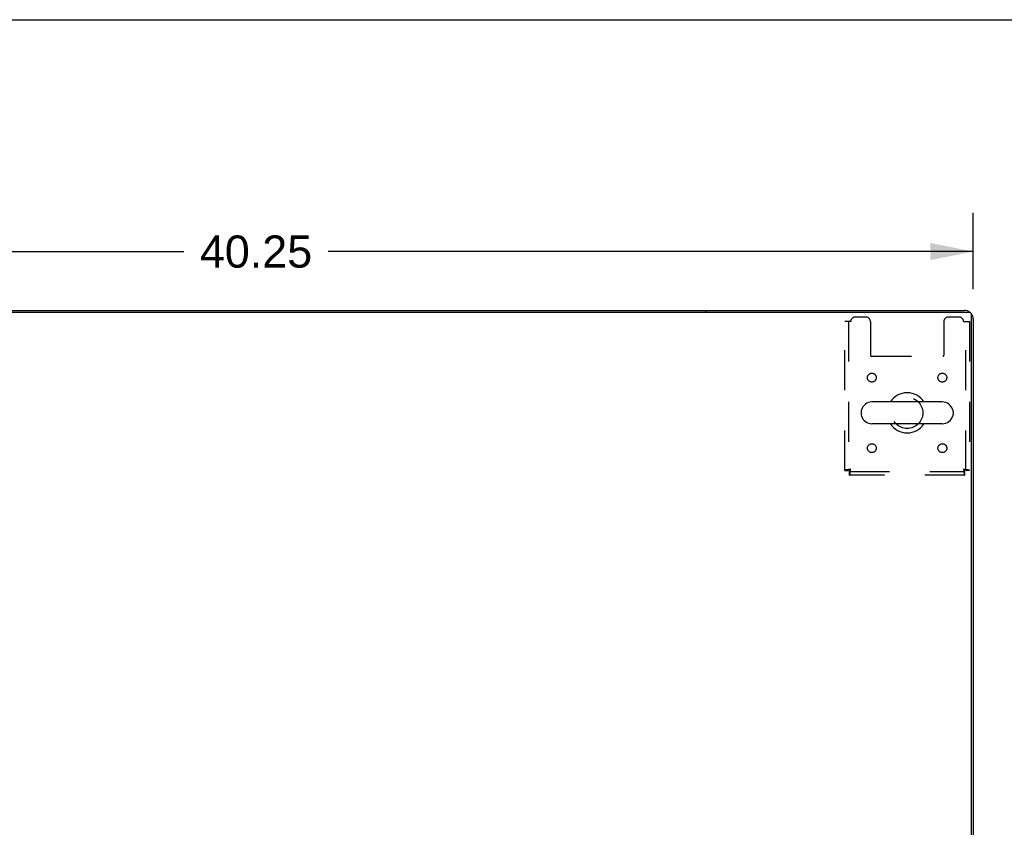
# Model space of a CAD drawing. Header units: inches. Extents: x 0 to 204, y 0 to 132.
# Tile 57 of 113: x 83 to 110, y 110 to 132. Entities that reach past the tile are written whole.
import ezdxf

# ---------------------------------------------------------------- set-up
doc = ezdxf.new("R2010")
doc.units = ezdxf.units.IN
doc.header["$LTSCALE"] = 11.243375
doc.header["$MEASUREMENT"] = 0
doc.linetypes.add('HIDDEN', pattern=[0.2, 0.1, -0.1])
doc.layers.get('0').update_dxf_attribs({"linetype": 'CONTINUOUS'})
doc.layers.add('DEFAULT_2', color=8, linetype='HIDDEN')
doc.layers.add('DIMENSIONS', color=7, linetype='CONTINUOUS')
doc.styles.get("Standard").update_dxf_attribs({"font": 'arial.ttf'})
doc.dimstyles.new('DIMSTYLE_1', dxfattribs={"dimtxt": 0.901875, "dimasz": 1.2025, "dimexe": 0.09, "dimexo": 0.07, "dimgap": 0.0375, "dimtad": 0, "dimtih": 1, "dimtoh": 1, "dimzin": 4, "dimdsep": 46, "dimtxsty": 'Standard', "dimblk": '_FILLED', "dimblk1": '_FILLED', "dimblk2": '_FILLED', "dimcen": 0.09, "dimadec": 3, "dimazin": 1, "dimtfac": 1, "dimtdec": 3, "dimtofl": 0, "dimtmove": 0, "dimatfit": 3, "dimldrblk": '_FILLED', "dimfxl": 0, "dimtolj": 1, "dimtzin": 4, "dimarcsym": 0})

# ---------------------------------------------------------------- blocks, each defined once
blk = doc.blocks.new('_FILLED')
at = {"color": 0, "linetype": 'ByBlock'}
blk.add_solid([(0, 0), (-1, 0.2), (-1, -0.2)], dxfattribs=at)
blk = doc.blocks.new('*D1')
at = {"layer": 'DIMENSIONS', "color": 2, "linetype": 'Continuous'}
for p, q in [((69.157, 124.714), (69.157, 126.852)), ((109.407, 124.714), (109.407, 126.852)), ((69.157, 125.77), (87.255, 125.77)), ((109.407, 125.77), (91.309, 125.77))]:
    blk.add_line(p, q, dxfattribs=at)
at = {"layer": 'DIMENSIONS', "color": 2, "linetype": 'Continuous', "xscale": 1.2025, "yscale": 1.2025, "zscale": 1.2025, "rotation": 180}
blk.add_blockref('_FILLED', (69.157, 125.77), dxfattribs=at)
at = {"layer": 'DIMENSIONS', "color": 2, "linetype": 'Continuous', "xscale": 1.2025, "yscale": 1.2025, "zscale": 1.2025}
blk.add_blockref('_FILLED', (109.407, 125.77), dxfattribs=at)
at = {"layer": 'DIMENSIONS', "color": 2, "linetype": 'Continuous', "insert": (89.282, 126.221), "char_height": 0.9019, "width": 3.15153, "attachment_point": 2, "line_spacing_factor": 0.9}
blk.add_mtext('40.25', dxfattribs=at)

msp = doc.modelspace()

# ---------------------------------------------------------------- linework, layer by layer
at = {"color": 7, "linetype": 'Continuous'}
for p, q in [((0, 132.275), (204.425, 132.275)), ((76.657, 124.119), (101.907, 124.119)), ((101.907, 124.119), (101.907, 124.067)), ((108.54, 121.55), (106.565, 121.55)), ((106.265, 121.287), (106.265, 121.2)), ((108.84, 121.287), (108.84, 121.2)), ((108.54, 120.938), (106.565, 120.938))]:
    msp.add_line(p, q, dxfattribs=at)
at = {"color": 3, "linetype": 'Continuous'}
for p, q in [((69.269, 124.067), (109.295, 124.067)), ((101.907, 124.119), (109.16, 124.119)), ((109.355, 100.119), (109.355, 124.007)), ((109.407, 123.872), (109.407, 100.223))]:
    msp.add_line(p, q, dxfattribs=at)
for centre, radius, start, end in [((109.16, 123.872), 0.246, 50.5726, 90), ((109.295, 124.007), 0.06, 0, 90), ((109.16, 123.872), 0.246, 0, 39.4274)]:
    msp.add_arc(centre, radius, start, end, dxfattribs=at)
at = {"color": 7, "linetype": 'Continuous'}
for centre, radius, start, end in [((107.553, 121.244), 0.562, 32.9567, 147.0433), ((106.409, 121.287), 0.144, 164.3697, 180), ((106.565, 121.244), 0.306, 90, 164.3697), ((108.54, 121.244), 0.306, 15.6303, 90), ((108.697, 121.287), 0.144, 0, 15.6303), ((106.409, 121.2), 0.144, 180, 195.6303), ((106.565, 121.244), 0.306, 195.6303, 270), ((108.54, 121.244), 0.306, 270, 344.3697), ((108.697, 121.2), 0.144, 344.3697, 360), ((107.553, 121.244), 0.562, 212.956, 327.044)]:
    msp.add_arc(centre, radius, start, end, dxfattribs=at)
at = {"layer": 'DEFAULT_2', "color": 8, "linetype": 'HIDDEN'}
for p, q in [((105.97, 123.806), (105.803, 123.806)), ((105.803, 119.628), (105.803, 123.806)), ((105.907, 123.806), (105.907, 119.628)), ((106.397, 123.931), (106.095, 123.931)), ((106.522, 123.806), (106.522, 122.861)), ((108.584, 123.806), (108.584, 122.861)), ((109.011, 123.931), (108.709, 123.931)), ((109.136, 123.806), (109.303, 123.806)), ((109.199, 119.628), (109.199, 123.806)), ((109.303, 123.806), (109.303, 119.628)), ((106.552, 122.831), (108.554, 122.831)), ((105.803, 119.628), (105.907, 119.628)), ((105.937, 119.598), (109.169, 119.598)), ((105.937, 119.494), (105.937, 119.598)), ((109.169, 119.494), (105.937, 119.494)), ((109.169, 119.494), (109.169, 119.598)), ((109.303, 119.628), (109.199, 119.628))]:
    msp.add_line(p, q, dxfattribs=at)
for points in [[(105.97, 119.661), (105.951, 119.658), (105.933, 119.656), (105.915, 119.654), (105.897, 119.651), (105.881, 119.649), (105.866, 119.647), (105.852, 119.644), (105.839, 119.642), (105.828, 119.639), (105.819, 119.637), (105.812, 119.635), (105.807, 119.632), (105.804, 119.63), (105.803, 119.628)], [(105.97, 119.661), (105.963, 119.658), (105.956, 119.656), (105.949, 119.654), (105.942, 119.651), (105.936, 119.649), (105.931, 119.647), (105.925, 119.644), (105.921, 119.642), (105.916, 119.639), (105.913, 119.637), (105.91, 119.635), (105.908, 119.632), (105.907, 119.63), (105.907, 119.628)], [(105.937, 119.494), (105.939, 119.495), (105.942, 119.498), (105.944, 119.503), (105.946, 119.51), (105.949, 119.519), (105.951, 119.53), (105.953, 119.543), (105.956, 119.557), (105.958, 119.572), (105.96, 119.588), (105.963, 119.606), (105.965, 119.624), (105.967, 119.642), (105.97, 119.661)], [(105.937, 119.598), (105.939, 119.598), (105.942, 119.599), (105.944, 119.601), (105.946, 119.604), (105.949, 119.607), (105.951, 119.611), (105.953, 119.616), (105.956, 119.621), (105.958, 119.627), (105.96, 119.633), (105.963, 119.64), (105.965, 119.647), (105.967, 119.654), (105.97, 119.661)], [(109.199, 119.628), (109.198, 119.63), (109.197, 119.632), (109.195, 119.635), (109.193, 119.637), (109.189, 119.639), (109.185, 119.642), (109.18, 119.644), (109.175, 119.647), (109.169, 119.649), (109.163, 119.651), (109.157, 119.654), (109.15, 119.656), (109.143, 119.658), (109.136, 119.661)], [(109.136, 119.661), (109.138, 119.642), (109.141, 119.624), (109.143, 119.606), (109.145, 119.588), (109.148, 119.572), (109.15, 119.557), (109.152, 119.543), (109.155, 119.53), (109.157, 119.519), (109.159, 119.51), (109.162, 119.503), (109.164, 119.498), (109.166, 119.495), (109.169, 119.494)], [(109.303, 119.628), (109.302, 119.63), (109.299, 119.632), (109.293, 119.635), (109.286, 119.637), (109.277, 119.639), (109.266, 119.642), (109.254, 119.644), (109.24, 119.647), (109.225, 119.649), (109.208, 119.651), (109.191, 119.654), (109.173, 119.656), (109.154, 119.658), (109.136, 119.661)], [(109.136, 119.661), (109.138, 119.654), (109.141, 119.647), (109.143, 119.64), (109.145, 119.633), (109.148, 119.627), (109.15, 119.621), (109.152, 119.616), (109.155, 119.611), (109.157, 119.607), (109.159, 119.604), (109.162, 119.601), (109.164, 119.599), (109.166, 119.598), (109.169, 119.598)]]:
    msp.add_lwpolyline(points, dxfattribs=at)
for centre, radius in [((106.563, 122.233), 0.125), ((108.542, 122.233), 0.125), ((107.553, 121.244), 0.438), ((106.563, 120.254), 0.125), ((108.542, 120.254), 0.125)]:
    msp.add_circle(centre, radius, dxfattribs=at)
for centre, radius, start, end in [((106.095, 123.806), 0.125, 90, 180), ((106.397, 123.806), 0.125, 0, 90), ((108.709, 123.806), 0.125, 90, 180), ((109.011, 123.806), 0.125, 0, 90), ((106.552, 122.861), 0.03, 180, 270), ((108.554, 122.861), 0.03, 270, 360)]:
    msp.add_arc(centre, radius, start, end, dxfattribs=at)

# ---------------------------------------------------------------- dimensions: what is measured, and where the dimension line sits
at = {"layer": 'DIMENSIONS', "color": 2, "linetype": 'Continuous'}
dim = msp.add_linear_dim(base=(69.157, 125.77), p1=(109.407, 126.922), p2=(69.157, 126.922), angle=180, dimstyle='DIMSTYLE_1', dxfattribs=at)
dim.commit()
dim.dimension.update_dxf_attribs({"geometry": '*D1', "text_midpoint": (89.261, 125.765), "dimtype": 160})

doc.saveas('drawing.dxf')
